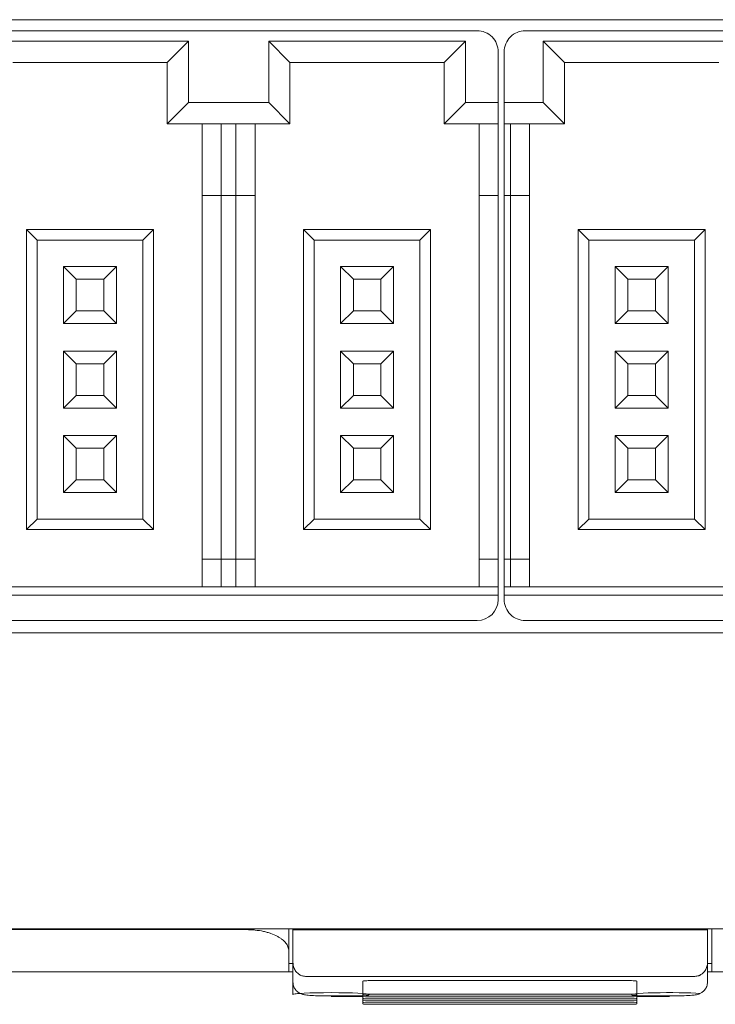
# Model space of a CAD drawing. Header units: millimetres. Extents: x -1146 to -167, y 277 to 699.
# Tile 7 of 40: x -934 to -917, y 438 to 462. Entities that reach past the tile are written whole.
import ezdxf

# ---------------------------------------------------------------- set-up
doc = ezdxf.new("R2010")
doc.units = ezdxf.units.MM
doc.header["$MEASUREMENT"] = 0

msp = doc.modelspace()

# ---------------------------------------------------------------- linework, layer by layer
at = {"lineweight": 18}
for points in [[(-947.519, 461.514), (-947.519, 461.514), (-897.119, 461.514), (-897.119, 461.514)], [(-947.869, 461.253), (-947.869, 461.253), (-922.869, 461.253), (-922.869, 461.253)], [(-921.729, 461.253), (-921.729, 461.253), (-909.229, 461.253), (-909.229, 461.253)], [(-934.344, 461.003), (-934.344, 461.003), (-929.694, 461.003), (-929.694, 461.003)], [(-929.694, 461.003), (-929.694, 461.003), (-930.194, 460.503), (-930.194, 460.503)], [(-929.694, 461.003), (-929.694, 461.003), (-929.694, 459.553), (-929.694, 459.553)], [(-927.794, 459.553), (-927.794, 459.553), (-927.794, 461.003), (-927.794, 461.003)], [(-927.794, 461.003), (-927.794, 461.003), (-927.294, 460.503), (-927.294, 460.503)], [(-927.794, 461.003), (-927.794, 461.003), (-923.144, 461.003), (-923.144, 461.003)], [(-923.144, 461.003), (-923.144, 461.003), (-923.644, 460.503), (-923.644, 460.503)], [(-923.144, 461.003), (-923.144, 461.003), (-923.144, 459.553), (-923.144, 459.553)], [(-921.304, 461.003), (-921.304, 461.003), (-920.804, 460.503), (-920.804, 460.503)], [(-921.304, 461.003), (-921.304, 461.003), (-921.304, 459.553), (-921.304, 459.553)], [(-916.654, 461.003), (-916.654, 461.003), (-921.304, 461.003), (-921.304, 461.003)], [(-922.369, 460.753), (-922.369, 460.753), (-922.369, 459.553), (-922.369, 459.553)], [(-922.229, 459.553), (-922.229, 459.553), (-922.229, 460.753), (-922.229, 460.753)], [(-933.844, 460.503), (-933.844, 460.503), (-930.194, 460.503), (-930.194, 460.503)], [(-930.194, 460.503), (-930.194, 460.503), (-930.194, 459.053), (-930.194, 459.053)], [(-927.294, 459.053), (-927.294, 459.053), (-927.294, 460.503), (-927.294, 460.503)], [(-927.294, 460.503), (-927.294, 460.503), (-923.644, 460.503), (-923.644, 460.503)], [(-923.644, 460.503), (-923.644, 460.503), (-923.644, 459.053), (-923.644, 459.053)], [(-920.804, 460.503), (-920.804, 460.503), (-917.154, 460.503), (-917.154, 460.503)], [(-920.804, 459.053), (-920.804, 459.053), (-920.804, 460.503), (-920.804, 460.503)], [(-929.694, 459.553), (-929.694, 459.553), (-930.194, 459.053), (-930.194, 459.053)], [(-929.694, 459.553), (-929.694, 459.553), (-927.794, 459.553), (-927.794, 459.553)], [(-927.794, 459.553), (-927.794, 459.553), (-927.294, 459.053), (-927.294, 459.053)], [(-923.144, 459.553), (-923.144, 459.553), (-923.644, 459.053), (-923.644, 459.053)], [(-922.369, 459.553), (-922.369, 459.553), (-923.144, 459.553), (-923.144, 459.553)], [(-922.369, 459.553), (-922.369, 459.553), (-922.369, 459.053), (-922.369, 459.053)], [(-922.229, 459.053), (-922.229, 459.053), (-922.229, 459.553), (-922.229, 459.553)], [(-921.304, 459.553), (-921.304, 459.553), (-922.229, 459.553), (-922.229, 459.553)], [(-921.304, 459.553), (-921.304, 459.553), (-920.804, 459.053), (-920.804, 459.053)], [(-930.194, 459.053), (-930.194, 459.053), (-927.294, 459.053), (-927.294, 459.053)], [(-929.369, 459.053), (-929.369, 459.053), (-929.369, 457.353), (-929.369, 457.353)], [(-928.919, 457.353), (-928.919, 457.353), (-928.919, 459.053), (-928.919, 459.053)], [(-928.569, 459.053), (-928.569, 459.053), (-928.569, 457.353), (-928.569, 457.353)], [(-928.119, 457.353), (-928.119, 457.353), (-928.119, 459.053), (-928.119, 459.053)], [(-923.644, 459.053), (-923.644, 459.053), (-922.369, 459.053), (-922.369, 459.053)], [(-922.819, 459.053), (-922.819, 459.053), (-922.819, 457.353), (-922.819, 457.353)], [(-922.369, 459.053), (-922.369, 459.053), (-922.369, 457.353), (-922.369, 457.353)], [(-922.229, 457.353), (-922.229, 457.353), (-922.229, 459.053), (-922.229, 459.053)], [(-922.229, 459.053), (-922.229, 459.053), (-920.804, 459.053), (-920.804, 459.053)], [(-922.079, 457.353), (-922.079, 457.353), (-922.079, 459.053), (-922.079, 459.053)], [(-921.629, 457.353), (-921.629, 457.353), (-921.629, 459.053), (-921.629, 459.053)], [(-929.369, 457.353), (-929.369, 457.353), (-929.369, 448.753), (-929.369, 448.753)], [(-929.369, 457.353), (-929.369, 457.353), (-928.919, 457.353), (-928.919, 457.353)], [(-928.919, 448.753), (-928.919, 448.753), (-928.919, 457.353), (-928.919, 457.353)], [(-928.919, 457.353), (-928.919, 457.353), (-928.569, 457.353), (-928.569, 457.353)], [(-928.569, 457.353), (-928.569, 457.353), (-928.569, 448.753), (-928.569, 448.753)], [(-928.569, 457.353), (-928.569, 457.353), (-928.119, 457.353), (-928.119, 457.353)], [(-928.119, 448.753), (-928.119, 448.753), (-928.119, 457.353), (-928.119, 457.353)], [(-922.819, 457.353), (-922.819, 457.353), (-922.819, 448.753), (-922.819, 448.753)], [(-922.819, 457.353), (-922.819, 457.353), (-922.369, 457.353), (-922.369, 457.353)], [(-922.369, 457.353), (-922.369, 457.353), (-922.369, 448.753), (-922.369, 448.753)], [(-922.229, 448.753), (-922.229, 448.753), (-922.229, 457.353), (-922.229, 457.353)], [(-922.229, 457.353), (-922.229, 457.353), (-922.079, 457.353), (-922.079, 457.353)], [(-922.079, 448.753), (-922.079, 448.753), (-922.079, 457.353), (-922.079, 457.353)], [(-922.079, 457.353), (-922.079, 457.353), (-921.629, 457.353), (-921.629, 457.353)], [(-921.629, 448.753), (-921.629, 448.753), (-921.629, 457.353), (-921.629, 457.353)], [(-933.519, 456.553), (-933.519, 456.553), (-933.519, 449.453), (-933.519, 449.453)], [(-930.519, 456.553), (-930.519, 456.553), (-933.519, 456.553), (-933.519, 456.553)], [(-933.519, 456.553), (-933.519, 456.553), (-933.269, 456.303), (-933.269, 456.303)], [(-930.519, 456.553), (-930.519, 456.553), (-930.769, 456.303), (-930.769, 456.303)], [(-930.519, 449.453), (-930.519, 449.453), (-930.519, 456.553), (-930.519, 456.553)], [(-926.969, 456.553), (-926.969, 456.553), (-926.969, 449.453), (-926.969, 449.453)], [(-923.969, 456.553), (-923.969, 456.553), (-926.969, 456.553), (-926.969, 456.553)], [(-926.969, 456.553), (-926.969, 456.553), (-926.719, 456.303), (-926.719, 456.303)], [(-923.969, 456.553), (-923.969, 456.553), (-924.219, 456.303), (-924.219, 456.303)], [(-923.969, 449.453), (-923.969, 449.453), (-923.969, 456.553), (-923.969, 456.553)], [(-917.479, 456.553), (-917.479, 456.553), (-920.479, 456.553), (-920.479, 456.553)], [(-920.479, 456.553), (-920.479, 456.553), (-920.229, 456.303), (-920.229, 456.303)], [(-920.479, 456.553), (-920.479, 456.553), (-920.479, 449.453), (-920.479, 449.453)], [(-917.479, 456.553), (-917.479, 456.553), (-917.729, 456.303), (-917.729, 456.303)], [(-917.479, 449.453), (-917.479, 449.453), (-917.479, 456.553), (-917.479, 456.553)], [(-933.269, 449.703), (-933.269, 449.703), (-933.269, 456.303), (-933.269, 456.303)], [(-933.269, 456.303), (-933.269, 456.303), (-930.769, 456.303), (-930.769, 456.303)], [(-930.769, 456.303), (-930.769, 456.303), (-930.769, 449.703), (-930.769, 449.703)], [(-926.719, 449.703), (-926.719, 449.703), (-926.719, 456.303), (-926.719, 456.303)], [(-926.719, 456.303), (-926.719, 456.303), (-924.219, 456.303), (-924.219, 456.303)], [(-924.219, 456.303), (-924.219, 456.303), (-924.219, 449.703), (-924.219, 449.703)], [(-920.229, 456.303), (-920.229, 456.303), (-917.729, 456.303), (-917.729, 456.303)], [(-920.229, 449.703), (-920.229, 449.703), (-920.229, 456.303), (-920.229, 456.303)], [(-917.729, 456.303), (-917.729, 456.303), (-917.729, 449.703), (-917.729, 449.703)], [(-932.344, 455.378), (-932.344, 455.378), (-932.644, 455.678), (-932.644, 455.678)], [(-932.644, 455.678), (-932.644, 455.678), (-932.644, 454.328), (-932.644, 454.328)], [(-931.394, 455.678), (-931.394, 455.678), (-932.644, 455.678), (-932.644, 455.678)], [(-931.694, 455.378), (-931.694, 455.378), (-931.394, 455.678), (-931.394, 455.678)], [(-931.394, 454.328), (-931.394, 454.328), (-931.394, 455.678), (-931.394, 455.678)], [(-925.794, 455.378), (-925.794, 455.378), (-926.094, 455.678), (-926.094, 455.678)], [(-926.094, 455.678), (-926.094, 455.678), (-926.094, 454.328), (-926.094, 454.328)], [(-924.844, 455.678), (-924.844, 455.678), (-926.094, 455.678), (-926.094, 455.678)], [(-925.144, 455.378), (-925.144, 455.378), (-924.844, 455.678), (-924.844, 455.678)], [(-924.844, 454.328), (-924.844, 454.328), (-924.844, 455.678), (-924.844, 455.678)], [(-918.354, 455.678), (-918.354, 455.678), (-919.604, 455.678), (-919.604, 455.678)], [(-919.604, 455.678), (-919.604, 455.678), (-919.604, 454.328), (-919.604, 454.328)], [(-919.304, 455.378), (-919.304, 455.378), (-919.604, 455.678), (-919.604, 455.678)], [(-918.654, 455.378), (-918.654, 455.378), (-918.354, 455.678), (-918.354, 455.678)], [(-918.354, 454.328), (-918.354, 454.328), (-918.354, 455.678), (-918.354, 455.678)], [(-932.344, 454.628), (-932.344, 454.628), (-932.344, 455.378), (-932.344, 455.378)], [(-932.344, 455.378), (-932.344, 455.378), (-931.694, 455.378), (-931.694, 455.378)], [(-931.694, 455.378), (-931.694, 455.378), (-931.694, 454.628), (-931.694, 454.628)], [(-925.794, 454.628), (-925.794, 454.628), (-925.794, 455.378), (-925.794, 455.378)], [(-925.794, 455.378), (-925.794, 455.378), (-925.144, 455.378), (-925.144, 455.378)], [(-925.144, 455.378), (-925.144, 455.378), (-925.144, 454.628), (-925.144, 454.628)], [(-919.304, 455.378), (-919.304, 455.378), (-918.654, 455.378), (-918.654, 455.378)], [(-919.304, 454.628), (-919.304, 454.628), (-919.304, 455.378), (-919.304, 455.378)], [(-918.654, 455.378), (-918.654, 455.378), (-918.654, 454.628), (-918.654, 454.628)], [(-932.644, 454.328), (-932.644, 454.328), (-932.344, 454.628), (-932.344, 454.628)], [(-931.694, 454.628), (-931.694, 454.628), (-932.344, 454.628), (-932.344, 454.628)], [(-931.694, 454.628), (-931.694, 454.628), (-931.394, 454.328), (-931.394, 454.328)], [(-926.094, 454.328), (-926.094, 454.328), (-925.794, 454.628), (-925.794, 454.628)], [(-925.144, 454.628), (-925.144, 454.628), (-925.794, 454.628), (-925.794, 454.628)], [(-925.144, 454.628), (-925.144, 454.628), (-924.844, 454.328), (-924.844, 454.328)], [(-919.604, 454.328), (-919.604, 454.328), (-919.304, 454.628), (-919.304, 454.628)], [(-918.654, 454.628), (-918.654, 454.628), (-919.304, 454.628), (-919.304, 454.628)], [(-918.654, 454.628), (-918.654, 454.628), (-918.354, 454.328), (-918.354, 454.328)], [(-932.644, 454.328), (-932.644, 454.328), (-931.394, 454.328), (-931.394, 454.328)], [(-926.094, 454.328), (-926.094, 454.328), (-924.844, 454.328), (-924.844, 454.328)], [(-919.604, 454.328), (-919.604, 454.328), (-918.354, 454.328), (-918.354, 454.328)], [(-932.344, 453.378), (-932.344, 453.378), (-932.644, 453.678), (-932.644, 453.678)], [(-932.644, 453.678), (-932.644, 453.678), (-932.644, 452.328), (-932.644, 452.328)], [(-931.394, 453.678), (-931.394, 453.678), (-932.644, 453.678), (-932.644, 453.678)], [(-931.694, 453.378), (-931.694, 453.378), (-931.394, 453.678), (-931.394, 453.678)], [(-931.394, 452.328), (-931.394, 452.328), (-931.394, 453.678), (-931.394, 453.678)], [(-925.794, 453.378), (-925.794, 453.378), (-926.094, 453.678), (-926.094, 453.678)], [(-926.094, 453.678), (-926.094, 453.678), (-926.094, 452.328), (-926.094, 452.328)], [(-924.844, 453.678), (-924.844, 453.678), (-926.094, 453.678), (-926.094, 453.678)], [(-925.144, 453.378), (-925.144, 453.378), (-924.844, 453.678), (-924.844, 453.678)], [(-924.844, 452.328), (-924.844, 452.328), (-924.844, 453.678), (-924.844, 453.678)], [(-919.304, 453.378), (-919.304, 453.378), (-919.604, 453.678), (-919.604, 453.678)], [(-919.604, 453.678), (-919.604, 453.678), (-919.604, 452.328), (-919.604, 452.328)], [(-918.354, 453.678), (-918.354, 453.678), (-919.604, 453.678), (-919.604, 453.678)], [(-918.654, 453.378), (-918.654, 453.378), (-918.354, 453.678), (-918.354, 453.678)], [(-918.354, 452.328), (-918.354, 452.328), (-918.354, 453.678), (-918.354, 453.678)], [(-932.344, 453.378), (-932.344, 453.378), (-931.694, 453.378), (-931.694, 453.378)], [(-932.344, 452.628), (-932.344, 452.628), (-932.344, 453.378), (-932.344, 453.378)], [(-931.694, 453.378), (-931.694, 453.378), (-931.694, 452.628), (-931.694, 452.628)], [(-925.794, 452.628), (-925.794, 452.628), (-925.794, 453.378), (-925.794, 453.378)], [(-925.794, 453.378), (-925.794, 453.378), (-925.144, 453.378), (-925.144, 453.378)], [(-925.144, 453.378), (-925.144, 453.378), (-925.144, 452.628), (-925.144, 452.628)], [(-919.304, 453.378), (-919.304, 453.378), (-918.654, 453.378), (-918.654, 453.378)], [(-919.304, 452.628), (-919.304, 452.628), (-919.304, 453.378), (-919.304, 453.378)], [(-918.654, 453.378), (-918.654, 453.378), (-918.654, 452.628), (-918.654, 452.628)], [(-932.644, 452.328), (-932.644, 452.328), (-932.344, 452.628), (-932.344, 452.628)], [(-931.694, 452.628), (-931.694, 452.628), (-932.344, 452.628), (-932.344, 452.628)], [(-931.694, 452.628), (-931.694, 452.628), (-931.394, 452.328), (-931.394, 452.328)], [(-926.094, 452.328), (-926.094, 452.328), (-925.794, 452.628), (-925.794, 452.628)], [(-925.144, 452.628), (-925.144, 452.628), (-925.794, 452.628), (-925.794, 452.628)], [(-925.144, 452.628), (-925.144, 452.628), (-924.844, 452.328), (-924.844, 452.328)], [(-919.604, 452.328), (-919.604, 452.328), (-919.304, 452.628), (-919.304, 452.628)], [(-918.654, 452.628), (-918.654, 452.628), (-919.304, 452.628), (-919.304, 452.628)], [(-918.654, 452.628), (-918.654, 452.628), (-918.354, 452.328), (-918.354, 452.328)], [(-932.644, 452.328), (-932.644, 452.328), (-931.394, 452.328), (-931.394, 452.328)], [(-926.094, 452.328), (-926.094, 452.328), (-924.844, 452.328), (-924.844, 452.328)], [(-919.604, 452.328), (-919.604, 452.328), (-918.354, 452.328), (-918.354, 452.328)], [(-932.644, 451.678), (-932.644, 451.678), (-932.644, 450.328), (-932.644, 450.328)], [(-931.394, 451.678), (-931.394, 451.678), (-932.644, 451.678), (-932.644, 451.678)], [(-932.344, 451.378), (-932.344, 451.378), (-932.644, 451.678), (-932.644, 451.678)], [(-931.694, 451.378), (-931.694, 451.378), (-931.394, 451.678), (-931.394, 451.678)], [(-931.394, 450.328), (-931.394, 450.328), (-931.394, 451.678), (-931.394, 451.678)], [(-925.794, 451.378), (-925.794, 451.378), (-926.094, 451.678), (-926.094, 451.678)], [(-926.094, 451.678), (-926.094, 451.678), (-926.094, 450.328), (-926.094, 450.328)], [(-924.844, 451.678), (-924.844, 451.678), (-926.094, 451.678), (-926.094, 451.678)], [(-925.144, 451.378), (-925.144, 451.378), (-924.844, 451.678), (-924.844, 451.678)], [(-924.844, 450.328), (-924.844, 450.328), (-924.844, 451.678), (-924.844, 451.678)], [(-919.304, 451.378), (-919.304, 451.378), (-919.604, 451.678), (-919.604, 451.678)], [(-919.604, 451.678), (-919.604, 451.678), (-919.604, 450.328), (-919.604, 450.328)], [(-918.354, 451.678), (-918.354, 451.678), (-919.604, 451.678), (-919.604, 451.678)], [(-918.654, 451.378), (-918.654, 451.378), (-918.354, 451.678), (-918.354, 451.678)], [(-918.354, 450.328), (-918.354, 450.328), (-918.354, 451.678), (-918.354, 451.678)], [(-932.344, 450.628), (-932.344, 450.628), (-932.344, 451.378), (-932.344, 451.378)], [(-932.344, 451.378), (-932.344, 451.378), (-931.694, 451.378), (-931.694, 451.378)], [(-931.694, 451.378), (-931.694, 451.378), (-931.694, 450.628), (-931.694, 450.628)], [(-925.794, 451.378), (-925.794, 451.378), (-925.144, 451.378), (-925.144, 451.378)], [(-925.794, 450.628), (-925.794, 450.628), (-925.794, 451.378), (-925.794, 451.378)], [(-925.144, 451.378), (-925.144, 451.378), (-925.144, 450.628), (-925.144, 450.628)], [(-919.304, 451.378), (-919.304, 451.378), (-918.654, 451.378), (-918.654, 451.378)], [(-919.304, 450.628), (-919.304, 450.628), (-919.304, 451.378), (-919.304, 451.378)], [(-918.654, 451.378), (-918.654, 451.378), (-918.654, 450.628), (-918.654, 450.628)], [(-932.644, 450.328), (-932.644, 450.328), (-932.344, 450.628), (-932.344, 450.628)], [(-931.694, 450.628), (-931.694, 450.628), (-932.344, 450.628), (-932.344, 450.628)], [(-931.694, 450.628), (-931.694, 450.628), (-931.394, 450.328), (-931.394, 450.328)], [(-926.094, 450.328), (-926.094, 450.328), (-925.794, 450.628), (-925.794, 450.628)], [(-925.144, 450.628), (-925.144, 450.628), (-925.794, 450.628), (-925.794, 450.628)], [(-925.144, 450.628), (-925.144, 450.628), (-924.844, 450.328), (-924.844, 450.328)], [(-919.604, 450.328), (-919.604, 450.328), (-919.304, 450.628), (-919.304, 450.628)], [(-918.654, 450.628), (-918.654, 450.628), (-919.304, 450.628), (-919.304, 450.628)], [(-918.654, 450.628), (-918.654, 450.628), (-918.354, 450.328), (-918.354, 450.328)], [(-932.644, 450.328), (-932.644, 450.328), (-931.394, 450.328), (-931.394, 450.328)], [(-926.094, 450.328), (-926.094, 450.328), (-924.844, 450.328), (-924.844, 450.328)], [(-919.604, 450.328), (-919.604, 450.328), (-918.354, 450.328), (-918.354, 450.328)], [(-933.519, 449.453), (-933.519, 449.453), (-933.269, 449.703), (-933.269, 449.703)], [(-930.769, 449.703), (-930.769, 449.703), (-933.269, 449.703), (-933.269, 449.703)], [(-930.769, 449.703), (-930.769, 449.703), (-930.519, 449.453), (-930.519, 449.453)], [(-926.969, 449.453), (-926.969, 449.453), (-926.719, 449.703), (-926.719, 449.703)], [(-924.219, 449.703), (-924.219, 449.703), (-926.719, 449.703), (-926.719, 449.703)], [(-924.219, 449.703), (-924.219, 449.703), (-923.969, 449.453), (-923.969, 449.453)], [(-920.479, 449.453), (-920.479, 449.453), (-920.229, 449.703), (-920.229, 449.703)], [(-917.729, 449.703), (-917.729, 449.703), (-920.229, 449.703), (-920.229, 449.703)], [(-917.729, 449.703), (-917.729, 449.703), (-917.479, 449.453), (-917.479, 449.453)], [(-933.519, 449.453), (-933.519, 449.453), (-930.519, 449.453), (-930.519, 449.453)], [(-926.969, 449.453), (-926.969, 449.453), (-923.969, 449.453), (-923.969, 449.453)], [(-920.479, 449.453), (-920.479, 449.453), (-917.479, 449.453), (-917.479, 449.453)], [(-928.919, 448.753), (-928.919, 448.753), (-929.369, 448.753), (-929.369, 448.753)], [(-929.369, 448.753), (-929.369, 448.753), (-929.369, 448.103), (-929.369, 448.103)], [(-928.569, 448.753), (-928.569, 448.753), (-928.919, 448.753), (-928.919, 448.753)], [(-928.919, 448.753), (-928.919, 448.753), (-928.919, 448.103), (-928.919, 448.103)], [(-928.119, 448.753), (-928.119, 448.753), (-928.569, 448.753), (-928.569, 448.753)], [(-928.569, 448.753), (-928.569, 448.753), (-928.569, 448.103), (-928.569, 448.103)], [(-928.119, 448.103), (-928.119, 448.103), (-928.119, 448.753), (-928.119, 448.753)], [(-922.369, 448.753), (-922.369, 448.753), (-922.819, 448.753), (-922.819, 448.753)], [(-922.819, 448.753), (-922.819, 448.753), (-922.819, 448.103), (-922.819, 448.103)], [(-922.369, 448.753), (-922.369, 448.753), (-922.369, 448.103), (-922.369, 448.103)], [(-922.229, 448.103), (-922.229, 448.103), (-922.229, 448.753), (-922.229, 448.753)], [(-922.079, 448.753), (-922.079, 448.753), (-922.229, 448.753), (-922.229, 448.753)], [(-921.629, 448.753), (-921.629, 448.753), (-922.079, 448.753), (-922.079, 448.753)], [(-922.079, 448.103), (-922.079, 448.103), (-922.079, 448.753), (-922.079, 448.753)], [(-921.629, 448.103), (-921.629, 448.103), (-921.629, 448.753), (-921.629, 448.753)], [(-922.369, 448.103), (-922.369, 448.103), (-948.369, 448.103), (-948.369, 448.103)], [(-922.369, 447.903), (-922.369, 447.903), (-922.369, 448.103), (-922.369, 448.103)], [(-909.229, 448.103), (-909.229, 448.103), (-922.229, 448.103), (-922.229, 448.103)], [(-922.229, 447.903), (-922.229, 447.903), (-922.229, 448.103), (-922.229, 448.103)], [(-922.369, 447.903), (-922.369, 447.903), (-948.369, 447.903), (-948.369, 447.903)], [(-922.369, 447.803), (-922.369, 447.803), (-922.369, 447.903), (-922.369, 447.903)], [(-922.229, 447.803), (-922.229, 447.803), (-922.229, 447.903), (-922.229, 447.903)], [(-922.229, 447.903), (-922.229, 447.903), (-909.229, 447.903), (-909.229, 447.903)], [(-922.869, 447.303), (-922.593, 447.303), (-922.369, 447.527), (-922.369, 447.803)], [(-922.869, 447.303), (-922.869, 447.303), (-947.869, 447.303), (-947.869, 447.303)], [(-909.229, 447.303), (-909.229, 447.303), (-921.729, 447.303), (-921.729, 447.303)], [(-897.119, 447.014), (-897.119, 447.014), (-947.519, 447.014), (-947.519, 447.014)], [(-894.219, 440.015), (-894.219, 440.015), (-950.425, 440.015), (-950.425, 440.015)], [(-894.219, 440.015), (-894.219, 440.015), (-950.425, 440.015), (-950.425, 440.015)], [(-927.322, 439.496), (-927.322, 439.496), (-927.322, 440.015), (-927.322, 440.015)], [(-927.322, 440.015), (-927.322, 440.015), (-927.322, 439.493), (-927.322, 439.493)], [(-927.222, 440.012), (-927.222, 440.012), (-927.222, 440.015), (-927.222, 440.015)], [(-927.222, 440.012), (-927.222, 440.012), (-927.222, 439.991), (-927.222, 439.991)], [(-917.422, 440.012), (-917.422, 440.012), (-927.222, 440.012), (-927.222, 440.012)], [(-927.222, 439.991), (-927.222, 439.733), (-927.222, 439.476), (-927.222, 439.219)], [(-917.422, 439.991), (-920.688, 439.991), (-923.955, 439.991), (-927.222, 439.991)], [(-917.422, 440.015), (-917.422, 440.015), (-917.422, 440.012), (-917.422, 440.012)], [(-917.422, 440.012), (-917.422, 440.012), (-917.422, 439.991), (-917.422, 439.991)], [(-917.422, 439.219), (-917.422, 439.476), (-917.422, 439.733), (-917.422, 439.991)], [(-917.322, 440.015), (-917.322, 440.015), (-917.322, 439.496), (-917.322, 439.496)], [(-917.322, 439.493), (-917.322, 439.493), (-917.322, 440.015), (-917.322, 440.015)], [(-927.322, 438.993), (-927.322, 439.16), (-927.322, 439.327), (-927.322, 439.493)], [(-917.322, 439.493), (-917.322, 439.493), (-917.322, 438.993), (-917.322, 438.993)], [(-927.222, 438.756), (-927.222, 438.756), (-927.222, 439.219), (-927.222, 439.219)], [(-927.222, 438.457), (-927.222, 438.457), (-927.222, 439.216), (-927.222, 439.216)], [(-917.422, 439.219), (-917.422, 439.219), (-917.422, 438.756), (-917.422, 438.756)], [(-917.422, 439.215), (-917.422, 439.215), (-917.422, 438.756), (-917.422, 438.756)], [(-927.222, 439.193), (-927.222, 439.193), (-927.322, 439.193), (-927.322, 439.193)], [(-927.222, 438.993), (-927.222, 438.993), (-927.322, 438.993), (-927.322, 438.993)], [(-917.322, 439.193), (-917.322, 439.193), (-917.422, 439.193), (-917.422, 439.193)], [(-917.322, 438.993), (-917.322, 438.993), (-917.422, 438.993), (-917.422, 438.993)], [(-895.119, 438.993), (-895.119, 438.993), (-917.322, 438.993), (-917.322, 438.993)], [(-917.722, 438.888), (-917.722, 438.888), (-926.922, 438.888), (-926.922, 438.888)], [(-925.568, 438.617), (-925.568, 438.617), (-925.568, 438.776), (-925.568, 438.776)], [(-925.568, 438.458), (-925.568, 438.458), (-925.568, 438.776), (-925.568, 438.776)], [(-925.368, 438.787), (-925.368, 438.787), (-919.293, 438.787), (-919.293, 438.787)], [(-919.093, 438.458), (-919.093, 438.458), (-919.093, 438.776), (-919.093, 438.776)], [(-925.568, 438.458), (-925.568, 438.458), (-925.568, 438.617), (-925.568, 438.617)], [(-927.035, 438.485), (-927.155, 438.477), (-927.221, 438.467), (-927.222, 438.457)], [(-926.322, 438.425), (-926.322, 438.425), (-926.322, 438.424), (-926.322, 438.424)], [(-926.322, 438.424), (-926.322, 438.424), (-925.568, 438.424), (-925.568, 438.424)], [(-925.565, 438.409), (-925.565, 438.409), (-926.319, 438.409), (-926.319, 438.409)], [(-925.568, 438.458), (-925.568, 438.458), (-925.568, 438.427), (-925.568, 438.427)], [(-925.568, 438.364), (-925.568, 438.364), (-925.568, 438.427), (-925.568, 438.427)], [(-925.568, 438.363), (-925.568, 438.363), (-925.568, 438.427), (-925.568, 438.427)], [(-925.568, 438.363), (-925.568, 438.363), (-925.568, 438.332), (-925.568, 438.332)], [(-925.568, 438.269), (-925.568, 438.269), (-925.568, 438.332), (-925.568, 438.332)], [(-925.568, 438.269), (-925.568, 438.269), (-925.568, 438.332), (-925.568, 438.332)], [(-919.293, 438.469), (-919.293, 438.469), (-925.368, 438.469), (-925.368, 438.469)], [(-925.368, 438.416), (-925.368, 438.416), (-919.293, 438.416), (-919.293, 438.416)], [(-919.293, 438.374), (-919.293, 438.374), (-925.368, 438.374), (-925.368, 438.374)], [(-925.368, 438.322), (-925.368, 438.322), (-919.293, 438.322), (-919.293, 438.322)], [(-919.293, 438.279), (-919.293, 438.279), (-925.368, 438.279), (-925.368, 438.279)], [(-919.093, 438.427), (-919.093, 438.427), (-919.093, 438.458), (-919.093, 438.458)], [(-919.093, 438.363), (-919.093, 438.363), (-919.093, 438.427), (-919.093, 438.427)], [(-919.093, 438.424), (-919.093, 438.424), (-918.322, 438.424), (-918.322, 438.424)], [(-919.093, 438.332), (-919.093, 438.332), (-919.093, 438.363), (-919.093, 438.363)], [(-919.093, 438.269), (-919.093, 438.269), (-919.093, 438.332), (-919.093, 438.332)], [(-918.319, 438.409), (-918.319, 438.409), (-919.09, 438.409), (-919.09, 438.409)], [(-918.322, 438.425), (-918.322, 438.425), (-918.322, 438.424), (-918.322, 438.424)], [(-925.568, 438.269), (-925.568, 438.269), (-925.568, 438.237), (-925.568, 438.237)], [(-925.368, 438.227), (-925.368, 438.227), (-919.293, 438.227), (-919.293, 438.227)], [(-919.093, 438.237), (-919.093, 438.237), (-919.093, 438.269), (-919.093, 438.269)]]:
    msp.add_open_spline(points, degree=3, dxfattribs=at)
for points, knots in [([(-922.369, 460.753), (-922.369, 460.885), (-922.422, 461.013), (-922.515, 461.106), (-922.515, 461.106), (-922.609, 461.2), (-922.736, 461.253), (-922.869, 461.253)], [0, 0, 0, 0, 0.5, 0.5, 0.5, 0.5, 1, 1, 1, 1]), ([(-921.729, 461.253), (-921.861, 461.253), (-921.989, 461.2), (-922.082, 461.106), (-922.082, 461.106), (-922.176, 461.013), (-922.229, 460.885), (-922.229, 460.753)], [0, 0, 0, 0, 0.5, 0.5, 0.5, 0.5, 1, 1, 1, 1]), ([(-922.229, 447.803), (-922.229, 447.67), (-922.176, 447.543), (-922.082, 447.449), (-922.082, 447.449), (-921.989, 447.356), (-921.861, 447.303), (-921.729, 447.303)], [0, 0, 0, 0, 0.5, 0.5, 0.5, 0.5, 1, 1, 1, 1]), ([(-928.322, 439.993), (-931.517, 439.993), (-934.714, 439.993), (-937.913, 439.993), (-937.913, 439.993), (-938.313, 439.993), (-938.713, 439.993), (-939.113, 439.993), (-939.113, 439.993), (-939.513, 439.993), (-939.913, 439.993), (-940.311, 439.993), (-940.311, 439.993), (-940.708, 439.993), (-941.101, 439.993), (-941.485, 439.993), (-941.485, 439.993), (-941.868, 439.993), (-942.24, 439.993), (-942.6, 439.993), (-942.6, 439.993), (-943.321, 439.993), (-944.005, 439.993), (-944.71, 439.993), (-944.71, 439.993), (-945.415, 439.993), (-946.133, 439.993), (-946.84, 439.993)], [0, 0, 0, 0, 0.142857, 0.142857, 0.142857, 0.142857, 0.285714, 0.285714, 0.285714, 0.285714, 0.428571, 0.428571, 0.428571, 0.428571, 0.571429, 0.571429, 0.571429, 0.571429, 0.714286, 0.714286, 0.714286, 0.714286, 0.857143, 0.857143, 0.857143, 0.857143, 1, 1, 1, 1]), ([(-927.322, 439.493), (-927.322, 439.525), (-927.328, 439.555), (-927.339, 439.586), (-927.339, 439.586), (-927.345, 439.601), (-927.352, 439.616), (-927.361, 439.631), (-927.361, 439.631), (-927.369, 439.646), (-927.379, 439.661), (-927.391, 439.676), (-927.391, 439.676), (-927.414, 439.705), (-927.443, 439.734), (-927.476, 439.76), (-927.476, 439.76), (-927.493, 439.774), (-927.512, 439.787), (-927.532, 439.8), (-927.532, 439.8), (-927.551, 439.812), (-927.572, 439.825), (-927.595, 439.837), (-927.595, 439.837), (-927.64, 439.861), (-927.69, 439.882), (-927.744, 439.901), (-927.744, 439.901), (-927.771, 439.911), (-927.799, 439.92), (-927.828, 439.928), (-927.828, 439.928), (-927.843, 439.932), (-927.858, 439.936), (-927.873, 439.94), (-927.873, 439.94), (-927.888, 439.944), (-927.904, 439.947), (-927.919, 439.951), (-927.919, 439.951), (-927.982, 439.965), (-928.047, 439.975), (-928.114, 439.982), (-928.114, 439.982), (-928.148, 439.986), (-928.182, 439.989), (-928.217, 439.99), (-928.217, 439.99), (-928.252, 439.992), (-928.287, 439.993), (-928.322, 439.993)], [0, 0, 0, 0, 0.076923, 0.076923, 0.076923, 0.076923, 0.153846, 0.153846, 0.153846, 0.153846, 0.230769, 0.230769, 0.230769, 0.230769, 0.307692, 0.307692, 0.307692, 0.307692, 0.384615, 0.384615, 0.384615, 0.384615, 0.461538, 0.461538, 0.461538, 0.461538, 0.538462, 0.538462, 0.538462, 0.538462, 0.615385, 0.615385, 0.615385, 0.615385, 0.692308, 0.692308, 0.692308, 0.692308, 0.769231, 0.769231, 0.769231, 0.769231, 0.846154, 0.846154, 0.846154, 0.846154, 0.923077, 0.923077, 0.923077, 0.923077, 1, 1, 1, 1]), ([(-927.322, 439.48), (-927.322, 439.485), (-927.322, 439.49), (-927.322, 439.495), (-927.322, 439.495), (-927.322, 439.525), (-927.322, 439.555), (-927.322, 439.586), (-927.322, 439.586), (-927.322, 439.617), (-927.322, 439.649), (-927.322, 439.681), (-927.322, 439.681), (-927.322, 439.713), (-927.322, 439.745), (-927.322, 439.778), (-927.322, 439.778), (-927.322, 439.843), (-927.322, 439.909), (-927.322, 439.976), (-927.322, 439.976), (-927.322, 439.988), (-927.322, 440.001), (-927.322, 440.013)], [0, 0, 0, 0, 0.166667, 0.166667, 0.166667, 0.166667, 0.333333, 0.333333, 0.333333, 0.333333, 0.5, 0.5, 0.5, 0.5, 0.666667, 0.666667, 0.666667, 0.666667, 0.833333, 0.833333, 0.833333, 0.833333, 1, 1, 1, 1]), ([(-917.322, 440.015), (-917.322, 440.002), (-917.322, 439.988), (-917.322, 439.976), (-917.322, 439.976), (-917.322, 439.908), (-917.322, 439.842), (-917.322, 439.777), (-917.322, 439.777), (-917.322, 439.744), (-917.322, 439.712), (-917.322, 439.68), (-917.322, 439.68), (-917.322, 439.648), (-917.322, 439.616), (-917.322, 439.585), (-917.322, 439.585), (-917.322, 439.554), (-917.322, 439.524), (-917.322, 439.494), (-917.322, 439.494), (-917.322, 439.474), (-917.322, 439.453), (-917.322, 439.433)], [0, 0, 0, 0, 0.166667, 0.166667, 0.166667, 0.166667, 0.333333, 0.333333, 0.333333, 0.333333, 0.5, 0.5, 0.5, 0.5, 0.666667, 0.666667, 0.666667, 0.666667, 0.833333, 0.833333, 0.833333, 0.833333, 1, 1, 1, 1]), ([(-927.222, 439.219), (-927.221, 439.202), (-927.221, 439.184), (-927.218, 439.167), (-927.218, 439.167), (-927.216, 439.151), (-927.213, 439.135), (-927.208, 439.118), (-927.208, 439.118), (-927.204, 439.103), (-927.198, 439.087), (-927.191, 439.072), (-927.191, 439.072), (-927.184, 439.057), (-927.176, 439.042), (-927.167, 439.028), (-927.167, 439.028), (-927.147, 438.997), (-927.121, 438.966), (-927.083, 438.939), (-927.083, 438.939), (-927.073, 438.932), (-927.062, 438.925), (-927.05, 438.919), (-927.05, 438.919), (-927.039, 438.914), (-927.027, 438.909), (-927.015, 438.904), (-927.015, 438.904), (-927, 438.899), (-926.985, 438.894), (-926.969, 438.892), (-926.969, 438.892), (-926.954, 438.889), (-926.938, 438.889), (-926.922, 438.888)], [0, 0, 0, 0, 0.111111, 0.111111, 0.111111, 0.111111, 0.222222, 0.222222, 0.222222, 0.222222, 0.333333, 0.333333, 0.333333, 0.333333, 0.444444, 0.444444, 0.444444, 0.444444, 0.555556, 0.555556, 0.555556, 0.555556, 0.666667, 0.666667, 0.666667, 0.666667, 0.777778, 0.777778, 0.777778, 0.777778, 0.888889, 0.888889, 0.888889, 0.888889, 1, 1, 1, 1]), ([(-917.722, 438.888), (-917.705, 438.888), (-917.689, 438.889), (-917.673, 438.892), (-917.673, 438.892), (-917.657, 438.895), (-917.643, 438.899), (-917.629, 438.904), (-917.629, 438.904), (-917.623, 438.906), (-917.616, 438.909), (-917.61, 438.911), (-917.61, 438.911), (-917.604, 438.914), (-917.598, 438.917), (-917.592, 438.92), (-917.592, 438.92), (-917.581, 438.926), (-917.571, 438.932), (-917.561, 438.939), (-917.561, 438.939), (-917.552, 438.946), (-917.543, 438.953), (-917.535, 438.96), (-917.535, 438.96), (-917.527, 438.967), (-917.519, 438.974), (-917.513, 438.982), (-917.513, 438.982), (-917.499, 438.996), (-917.487, 439.012), (-917.477, 439.027), (-917.477, 439.027), (-917.467, 439.043), (-917.459, 439.058), (-917.452, 439.074), (-917.452, 439.074), (-917.445, 439.09), (-917.439, 439.106), (-917.435, 439.122), (-917.435, 439.122), (-917.426, 439.154), (-917.422, 439.186), (-917.422, 439.219)], [0, 0, 0, 0, 0.090909, 0.090909, 0.090909, 0.090909, 0.181818, 0.181818, 0.181818, 0.181818, 0.272727, 0.272727, 0.272727, 0.272727, 0.363636, 0.363636, 0.363636, 0.363636, 0.454545, 0.454545, 0.454545, 0.454545, 0.545455, 0.545455, 0.545455, 0.545455, 0.636364, 0.636364, 0.636364, 0.636364, 0.727273, 0.727273, 0.727273, 0.727273, 0.818182, 0.818182, 0.818182, 0.818182, 0.909091, 0.909091, 0.909091, 0.909091, 1, 1, 1, 1]), ([(-927.322, 438.993), (-927.435, 438.993), (-927.548, 438.993), (-927.661, 438.993), (-927.661, 438.993), (-931.569, 438.993), (-935.474, 438.993), (-939.376, 438.993), (-939.376, 438.993), (-940.261, 438.993), (-941.146, 438.993), (-942.097, 438.993), (-942.097, 438.993), (-943.047, 438.993), (-944.062, 438.993), (-945.057, 438.993), (-945.057, 438.993), (-946.052, 438.993), (-947.027, 438.993), (-948.016, 438.993)], [0, 0, 0, 0, 0.2, 0.2, 0.2, 0.2, 0.4, 0.4, 0.4, 0.4, 0.6, 0.6, 0.6, 0.6, 0.8, 0.8, 0.8, 0.8, 1, 1, 1, 1]), ([(-927.222, 438.756), (-927.221, 438.715), (-927.214, 438.676), (-927.199, 438.64), (-927.199, 438.64), (-927.188, 438.613), (-927.172, 438.588), (-927.154, 438.565), (-927.154, 438.565), (-927.138, 438.546), (-927.12, 438.528), (-927.101, 438.514), (-927.101, 438.514), (-927.084, 438.501), (-927.066, 438.49), (-927.048, 438.482), (-927.048, 438.482), (-927.033, 438.475), (-927.019, 438.469), (-927.005, 438.465), (-927.005, 438.465), (-926.993, 438.461), (-926.981, 438.458), (-926.971, 438.456), (-926.971, 438.456), (-926.955, 438.452), (-926.941, 438.45), (-926.926, 438.448), (-926.926, 438.448), (-926.885, 438.442), (-926.839, 438.438), (-926.782, 438.435), (-926.782, 438.435), (-926.726, 438.432), (-926.66, 438.429), (-926.587, 438.428), (-926.587, 438.428), (-926.517, 438.426), (-926.441, 438.425), (-926.365, 438.425), (-926.365, 438.425), (-926.351, 438.424), (-926.337, 438.424), (-926.322, 438.424)], [0, 0, 0, 0, 0.090909, 0.090909, 0.090909, 0.090909, 0.181818, 0.181818, 0.181818, 0.181818, 0.272727, 0.272727, 0.272727, 0.272727, 0.363636, 0.363636, 0.363636, 0.363636, 0.454545, 0.454545, 0.454545, 0.454545, 0.545455, 0.545455, 0.545455, 0.545455, 0.636364, 0.636364, 0.636364, 0.636364, 0.727273, 0.727273, 0.727273, 0.727273, 0.818182, 0.818182, 0.818182, 0.818182, 0.909091, 0.909091, 0.909091, 0.909091, 1, 1, 1, 1]), ([(-925.368, 438.787), (-925.421, 438.787), (-925.472, 438.786), (-925.51, 438.784), (-925.51, 438.784), (-925.547, 438.782), (-925.568, 438.779), (-925.568, 438.776)], [0, 0, 0, 0, 0.5, 0.5, 0.5, 0.5, 1, 1, 1, 1]), ([(-919.093, 438.776), (-919.093, 438.779), (-919.114, 438.782), (-919.152, 438.784), (-919.152, 438.784), (-919.189, 438.786), (-919.24, 438.787), (-919.293, 438.787)], [0, 0, 0, 0, 0.5, 0.5, 0.5, 0.5, 1, 1, 1, 1]), ([(-918.322, 438.424), (-918.276, 438.424), (-918.232, 438.425), (-918.189, 438.425), (-918.189, 438.425), (-918.113, 438.426), (-918.038, 438.428), (-917.972, 438.43), (-917.972, 438.43), (-917.903, 438.433), (-917.843, 438.436), (-917.795, 438.44), (-917.795, 438.44), (-917.754, 438.443), (-917.723, 438.446), (-917.684, 438.453), (-917.684, 438.453), (-917.667, 438.457), (-917.65, 438.461), (-917.628, 438.468), (-917.628, 438.468), (-917.611, 438.475), (-917.591, 438.483), (-917.571, 438.495), (-917.571, 438.495), (-917.548, 438.509), (-917.526, 438.526), (-917.507, 438.546), (-917.507, 438.546), (-917.484, 438.569), (-917.465, 438.597), (-917.451, 438.626), (-917.451, 438.626), (-917.436, 438.659), (-917.426, 438.694), (-917.423, 438.73), (-917.423, 438.73), (-917.422, 438.739), (-917.422, 438.747), (-917.422, 438.756)], [0, 0, 0, 0, 0.1, 0.1, 0.1, 0.1, 0.2, 0.2, 0.2, 0.2, 0.3, 0.3, 0.3, 0.3, 0.4, 0.4, 0.4, 0.4, 0.5, 0.5, 0.5, 0.5, 0.6, 0.6, 0.6, 0.6, 0.7, 0.7, 0.7, 0.7, 0.8, 0.8, 0.8, 0.8, 0.9, 0.9, 0.9, 0.9, 1, 1, 1, 1]), ([(-917.596, 438.484), (-917.847, 438.502), (-918.303, 438.508), (-918.691, 438.499), (-918.691, 438.499), (-919.078, 438.49), (-919.291, 438.468), (-919.202, 438.446), (-919.202, 438.446), (-919.112, 438.425), (-918.744, 438.409), (-918.319, 438.409)], [0, 0, 0, 0, 0.333333, 0.333333, 0.333333, 0.333333, 0.666667, 0.666667, 0.666667, 0.666667, 1, 1, 1, 1]), ([(-926.319, 438.409), (-925.823, 438.409), (-925.422, 438.43), (-925.422, 438.456), (-925.422, 438.456), (-925.422, 438.482), (-925.823, 438.503), (-926.319, 438.503), (-926.319, 438.503), (-926.815, 438.503), (-927.219, 438.483), (-927.222, 438.457)], [0, 0, 0, 0, 0.333333, 0.333333, 0.333333, 0.333333, 0.666667, 0.666667, 0.666667, 0.666667, 1, 1, 1, 1]), ([(-925.368, 438.469), (-925.421, 438.469), (-925.472, 438.467), (-925.51, 438.466), (-925.51, 438.466), (-925.547, 438.464), (-925.568, 438.461), (-925.568, 438.458)], [0, 0, 0, 0, 0.5, 0.5, 0.5, 0.5, 1, 1, 1, 1]), ([(-925.568, 438.427), (-925.568, 438.424), (-925.547, 438.421), (-925.51, 438.419), (-925.51, 438.419), (-925.472, 438.417), (-925.421, 438.416), (-925.368, 438.416)], [0, 0, 0, 0, 0.5, 0.5, 0.5, 0.5, 1, 1, 1, 1]), ([(-925.368, 438.374), (-925.421, 438.374), (-925.472, 438.373), (-925.51, 438.371), (-925.51, 438.371), (-925.547, 438.369), (-925.568, 438.366), (-925.568, 438.363)], [0, 0, 0, 0, 0.5, 0.5, 0.5, 0.5, 1, 1, 1, 1]), ([(-925.568, 438.332), (-925.568, 438.329), (-925.547, 438.327), (-925.51, 438.325), (-925.51, 438.325), (-925.472, 438.323), (-925.421, 438.322), (-925.368, 438.322)], [0, 0, 0, 0, 0.5, 0.5, 0.5, 0.5, 1, 1, 1, 1]), ([(-925.368, 438.279), (-925.421, 438.279), (-925.472, 438.278), (-925.51, 438.276), (-925.51, 438.276), (-925.547, 438.274), (-925.568, 438.272), (-925.568, 438.269)], [0, 0, 0, 0, 0.5, 0.5, 0.5, 0.5, 1, 1, 1, 1]), ([(-919.093, 438.458), (-919.093, 438.461), (-919.114, 438.464), (-919.152, 438.466), (-919.152, 438.466), (-919.189, 438.467), (-919.24, 438.469), (-919.293, 438.469)], [0, 0, 0, 0, 0.5, 0.5, 0.5, 0.5, 1, 1, 1, 1]), ([(-919.293, 438.416), (-919.24, 438.416), (-919.189, 438.417), (-919.152, 438.419), (-919.152, 438.419), (-919.114, 438.421), (-919.093, 438.424), (-919.093, 438.427)], [0, 0, 0, 0, 0.5, 0.5, 0.5, 0.5, 1, 1, 1, 1]), ([(-919.093, 438.363), (-919.093, 438.366), (-919.114, 438.369), (-919.152, 438.371), (-919.152, 438.371), (-919.189, 438.373), (-919.24, 438.374), (-919.293, 438.374)], [0, 0, 0, 0, 0.5, 0.5, 0.5, 0.5, 1, 1, 1, 1]), ([(-919.293, 438.322), (-919.24, 438.322), (-919.189, 438.323), (-919.152, 438.325), (-919.152, 438.325), (-919.114, 438.327), (-919.093, 438.329), (-919.093, 438.332)], [0, 0, 0, 0, 0.5, 0.5, 0.5, 0.5, 1, 1, 1, 1]), ([(-919.093, 438.269), (-919.093, 438.272), (-919.114, 438.274), (-919.152, 438.276), (-919.152, 438.276), (-919.189, 438.278), (-919.24, 438.279), (-919.293, 438.279)], [0, 0, 0, 0, 0.5, 0.5, 0.5, 0.5, 1, 1, 1, 1]), ([(-925.568, 438.237), (-925.568, 438.235), (-925.547, 438.232), (-925.51, 438.23), (-925.51, 438.23), (-925.472, 438.228), (-925.421, 438.227), (-925.368, 438.227)], [0, 0, 0, 0, 0.5, 0.5, 0.5, 0.5, 1, 1, 1, 1]), ([(-919.293, 438.227), (-919.24, 438.227), (-919.189, 438.228), (-919.152, 438.23), (-919.152, 438.23), (-919.114, 438.232), (-919.093, 438.235), (-919.093, 438.237)], [0, 0, 0, 0, 0.5, 0.5, 0.5, 0.5, 1, 1, 1, 1])]:
    msp.add_open_spline(points, degree=3, knots=knots, dxfattribs=at)

doc.saveas('drawing.dxf')
